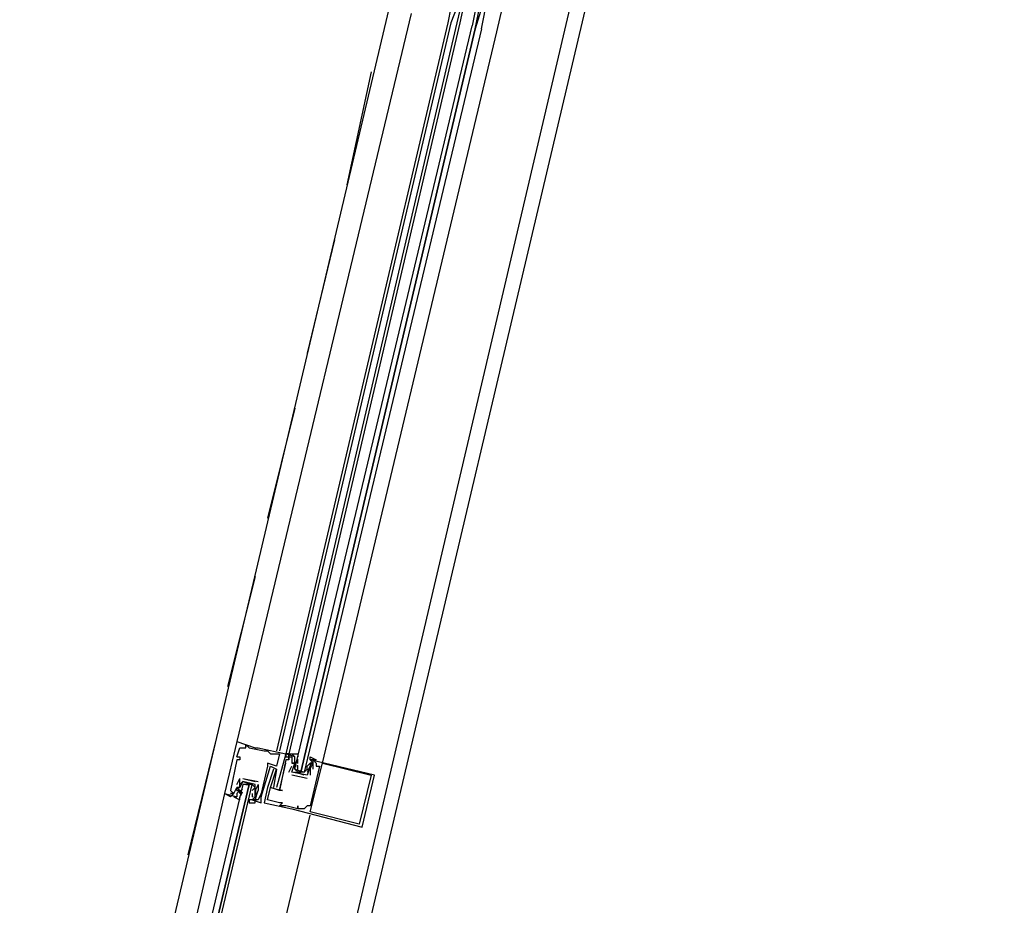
# Model space of a CAD drawing. Header units: feet. Extents: x -79 to 198, y -22 to 181.
# Tile 205 of 256: x 123.45 to 127.75, y 115.22 to 119.08. Entities that reach past the tile are written whole.
import ezdxf

# ---------------------------------------------------------------- set-up
doc = ezdxf.new("R2010")
doc.units = ezdxf.units.FT
doc.layers.add('A-LINEA', color=7, linetype='CONTINUOUS')

msp = doc.modelspace()

# ---------------------------------------------------------------- linework, layer by layer
at = {"layer": 'A-LINEA'}
for p, q in [((128.0267, 128.0444), (124.1867, 111.8044)), ((123.4533, 112.3244), (125.16, 119.5378)), ((125.5333, 119.0311), (125.6267, 119.4311)), ((124.2133, 112.1511), (125.9067, 119.3644)), ((125.4, 119.2444), (125.36, 119.0711)), ((125.16, 119.1111), (124.4, 115.9378)), ((125.3333, 119.1378), (125.32, 119.0711)), ((125.36, 119.1378), (125.3333, 119.0711)), ((125.32, 119.0711), (124.5733, 115.8978)), ((125.3333, 119.0711), (124.5867, 115.8978)), ((125.36, 119.0711), (124.6133, 115.8844)), ((125.3733, 119.0711), (124.6267, 115.8844)), ((124.7733, 115.8444), (125.5333, 119.0311)), ((124.9867, 118.8578), (124.88, 118.3644)), ((124.8267, 118.1244), (124.7067, 117.6311)), ((124.6533, 117.3911), (124.5333, 116.9111)), ((124.48, 116.6578), (124.36, 116.1778)), ((124.3067, 115.9378), (124.1867, 115.4444)), ((124.4, 115.9378), (124.4, 115.9378)), ((124.4133, 115.9111), (124.4133, 115.9111)), ((124.4267, 115.9111), (124.4267, 115.9111)), ((124.44, 115.9244), (124.44, 115.9244)), ((124.44, 115.9111), (124.44, 115.9111)), ((124.4533, 115.9111), (124.4533, 115.9111)), ((124.48, 115.9111), (124.48, 115.9111)), ((124.4933, 115.9111), (124.4933, 115.9111)), ((124.52, 115.8978), (124.52, 115.8978)), ((124.5333, 115.8978), (124.5333, 115.8978)), ((124.4, 115.8711), (124.4, 115.8711)), ((124.4, 115.8578), (124.4, 115.8578)), ((124.4133, 115.8711), (124.4133, 115.8711)), ((124.4133, 115.8578), (124.4133, 115.8578)), ((124.5333, 115.8444), (124.5333, 115.8444)), ((124.5467, 115.8844), (124.5467, 115.8844)), ((124.5867, 115.8844), (124.5867, 115.8844)), ((124.6267, 115.8844), (124.6133, 115.8844)), ((124.6133, 115.8844), (124.6133, 115.8844)), ((124.6133, 115.8844), (124.6133, 115.8844)), ((124.6267, 115.8844), (124.6133, 115.8844)), ((124.6267, 115.8844), (124.6133, 115.8844)), ((124.6133, 115.8711), (124.6133, 115.8711)), ((124.6133, 115.8578), (124.6133, 115.8578)), ((124.6133, 115.8578), (124.6133, 115.8578)), ((124.6133, 115.8444), (124.6133, 115.8444)), ((124.6267, 115.8844), (124.6267, 115.8844)), ((124.6267, 115.8711), (124.6267, 115.8711)), ((124.6267, 115.8711), (124.6267, 115.8711)), ((124.6267, 115.8711), (124.6267, 115.8711)), ((124.6267, 115.8578), (124.6267, 115.8578)), ((124.6267, 115.8578), (124.6267, 115.8578)), ((124.64, 115.8711), (124.64, 115.8711)), ((124.64, 115.8444), (124.64, 115.8444)), ((124.64, 115.8444), (124.64, 115.8444)), ((124.6533, 115.8711), (124.6533, 115.8711)), ((124.6533, 115.8578), (124.6533, 115.8578)), ((124.6667, 115.8578), (124.6533, 115.8444)), ((124.6533, 115.8444), (124.6533, 115.8444)), ((124.6533, 115.8444), (124.6533, 115.8444)), ((124.6665, 115.848), (124.6655, 115.8599)), ((124.6659, 115.8427), (124.6656, 115.861)), ((124.6667, 115.8444), (124.6667, 115.8444)), ((124.7067, 115.8311), (124.72, 115.8444)), ((124.72, 115.8578), (124.72, 115.8578)), ((124.72, 115.8444), (124.72, 115.8444)), ((124.7285, 115.8467), (124.7223, 115.8365)), ((124.7333, 115.8578), (124.7333, 115.8578)), ((124.7467, 115.8444), (124.7467, 115.8444)), ((124.7733, 115.8444), (124.7733, 115.8444)), ((124.5333, 115.8311), (124.5333, 115.8311)), ((124.5467, 115.8311), (124.5467, 115.8311)), ((124.56, 115.8178), (124.56, 115.8178)), ((124.5733, 115.8311), (124.5733, 115.8311)), ((124.5733, 115.8178), (124.5733, 115.8178)), ((124.5733, 115.8178), (124.5733, 115.8178)), ((124.6267, 115.8044), (124.64, 115.8311)), ((124.6267, 115.8044), (124.6267, 115.8044)), ((124.64, 115.8311), (124.64, 115.8311)), ((124.64, 115.8044), (124.64, 115.8044)), ((124.64, 115.8044), (124.64, 115.8044)), ((124.6533, 115.8311), (124.6533, 115.8311)), ((124.6933, 115.7911), (124.6533, 115.8044)), ((124.6658, 115.8156), (124.6652, 115.8359)), ((124.6665, 115.8213), (124.6655, 115.8332)), ((124.6667, 115.8044), (124.68, 115.8044)), ((124.6933, 115.8044), (124.6933, 115.8044)), ((124.7067, 115.8311), (124.7067, 115.8311)), ((124.7067, 115.8178), (124.7067, 115.8178)), ((124.718, 115.8283), (124.7084, 115.8103)), ((124.7151, 115.82), (124.7089, 115.8098)), ((124.72, 115.8311), (124.72, 115.8178)), ((124.72, 115.8311), (124.72, 115.8311)), ((124.72, 115.8311), (124.72, 115.8311)), ((124.72, 115.8178), (124.72, 115.8178)), ((124.72, 115.8178), (124.72, 115.8178)), ((124.72, 115.8178), (124.72, 115.8178)), ((124.7303, 115.8403), (124.7218, 115.8241)), ((124.7333, 115.8178), (124.7333, 115.8178)), ((124.7467, 115.8311), (124.7467, 115.8311)), ((124.76, 115.8311), (124.76, 115.8311)), ((124.4, 115.7511), (124.4133, 115.7778)), ((124.4133, 115.7778), (124.4133, 115.7778)), ((124.4133, 115.7778), (124.4133, 115.7778)), ((124.4267, 115.7778), (124.48, 115.7644)), ((124.4267, 115.7778), (124.4267, 115.7778)), ((124.4267, 115.7778), (124.4267, 115.7778)), ((124.48, 115.7644), (124.48, 115.7644)), ((124.4933, 115.7644), (124.4933, 115.7644)), ((124.7067, 115.7778), (124.64, 115.7911)), ((124.64, 115.7911), (124.64, 115.7911)), ((124.7067, 115.7911), (124.7067, 115.7911)), ((124.7067, 115.7911), (124.7067, 115.7911)), ((124.7067, 115.7778), (124.7067, 115.7778)), ((124.72, 115.7911), (124.72, 115.7911)), ((124.9867, 115.7911), (124.9867, 115.7911)), ((125, 115.7911), (125, 115.7911)), ((124.3733, 115.7244), (124.3733, 115.7244)), ((124.4, 115.7511), (124.4, 115.7511)), ((124.4, 115.7378), (124.4, 115.7378)), ((124.4, 115.7378), (124.4, 115.7378)), ((124.4, 115.7244), (124.4, 115.7244)), ((124.4, 115.7244), (124.4, 115.7244)), ((124.4133, 115.7378), (124.4133, 115.7378)), ((124.4133, 115.7244), (124.4133, 115.7244)), ((124.4133, 115.7244), (124.4133, 115.7244)), ((124.4133, 115.7111), (124.4133, 115.7244)), ((124.4153, 115.714), (124.425, 115.7319)), ((124.4164, 115.7019), (124.4248, 115.7181)), ((124.4182, 115.7222), (124.4244, 115.7324)), ((124.4182, 115.7089), (124.4244, 115.7191)), ((124.4267, 115.7378), (124.4267, 115.7378)), ((124.44, 115.7511), (124.4533, 115.7511)), ((124.4667, 115.7511), (124.4667, 115.7511)), ((124.4667, 115.7378), (124.4667, 115.7378)), ((124.48, 115.7511), (124.48, 115.7511)), ((124.48, 115.7511), (124.48, 115.7511)), ((124.48, 115.7244), (124.48, 115.7244)), ((124.48, 115.7244), (124.48, 115.7244)), ((124.4801, 115.7209), (124.4812, 115.709)), ((124.4809, 115.7267), (124.4814, 115.7063)), ((124.4933, 115.7511), (124.4933, 115.7244)), ((124.4933, 115.7511), (124.4933, 115.7511)), ((124.4933, 115.7511), (124.4933, 115.7511)), ((124.4933, 115.7244), (124.4933, 115.7244)), ((124.5333, 115.7378), (124.5333, 115.7378)), ((124.5467, 115.7378), (124.5467, 115.7378)), ((124.5467, 115.7378), (124.5467, 115.7378)), ((124.56, 115.7378), (124.56, 115.7378)), ((124.5733, 115.7378), (124.5733, 115.7378)), ((124.5867, 115.7244), (124.5867, 115.7244)), ((124.5867, 115.7244), (124.5867, 115.7244)), ((124.6, 115.7244), (124.6, 115.7244)), ((124.3467, 115.7111), (124.3467, 115.7111)), ((124.3733, 115.7111), (124.3733, 115.7111)), ((124.3867, 115.7111), (124.3867, 115.7111)), ((124.3867, 115.7111), (124.3867, 115.7111)), ((124.4, 115.6978), (124.4, 115.6978)), ((124.4133, 115.7111), (124.4133, 115.7111)), ((124.4667, 115.7111), (124.4667, 115.6978)), ((124.4667, 115.7111), (124.4667, 115.7111)), ((124.4667, 115.6978), (124.4667, 115.6978)), ((124.4667, 115.6844), (124.4667, 115.6844)), ((124.4668, 115.7076), (124.4678, 115.6957)), ((124.48, 115.7111), (124.48, 115.7111)), ((124.48, 115.6844), (124.48, 115.6844)), ((124.4808, 115.6995), (124.4811, 115.6812)), ((124.4933, 115.6844), (124.4933, 115.6844)), ((124.5067, 115.7111), (124.5067, 115.7111)), ((124.5067, 115.7111), (124.5067, 115.7111)), ((124.5067, 115.6978), (124.5067, 115.6978)), ((124.5067, 115.6844), (124.5067, 115.6844)), ((124.5333, 115.6844), (124.5333, 115.6844)), ((124.5067, 115.6711), (124.5067, 115.6711)), ((124.52, 115.6711), (124.52, 115.6711)), ((124.5867, 115.6711), (124.5867, 115.6711)), ((124.5867, 115.6578), (124.5867, 115.6578)), ((124.6, 115.6711), (124.6, 115.6711)), ((124.6133, 115.6578), (124.6133, 115.6578)), ((124.64, 115.6444), (124.64, 115.6444)), ((124.6667, 115.6578), (124.6667, 115.6578)), ((124.6667, 115.6444), (124.6667, 115.6444)), ((124.6667, 115.6444), (124.6667, 115.6444)), ((124.6933, 115.6444), (124.6933, 115.6444)), ((124.7067, 115.6578), (124.7067, 115.6578)), ((124.72, 115.6578), (124.72, 115.6578)), ((124.72, 115.6311), (124.72, 115.6311)), ((124.9333, 115.5778), (124.9333, 115.5778)), ((124.9467, 115.5644), (124.9467, 115.5644))]:
    msp.add_line(p, q, dxfattribs=at)
for points in [[(125.4667, 119.0444), (125.4933, 119.1778), (125.48, 119.1778), (125.44, 119.0444), (125.4667, 119.1778), (125.4667, 119.1911), (125.4533, 119.1911), (125.4267, 119.0578)], [(125.4, 119.1378), (125.4, 119.1378), (125.3867, 119.1378), (125.3733, 119.0711)], [(125.4667, 119.0444), (124.6933, 115.8044), (124.68, 115.8044), (125.44, 119.0444), (124.68, 115.8044), (124.6667, 115.8044), (124.6533, 115.8178), (125.4267, 119.0578)], [(124.4, 115.9378), (124.3467, 115.7111), (124.4, 115.6978)], [(124.4, 115.9378), (124.48, 115.9111), (124.4933, 115.9111), (124.6133, 115.8844), (124.5733, 115.7378), (124.5733, 115.7378)], [(124.4, 115.8711), (124.4133, 115.9111), (124.4267, 115.9111), (124.44, 115.9111), (124.44, 115.9244), (124.4533, 115.9111), (124.52, 115.8978), (124.5333, 115.8978), (124.5467, 115.8844), (124.5867, 115.8844), (124.5733, 115.8311), (124.5333, 115.8444), (124.5333, 115.8311), (124.5067, 115.7111), (124.5067, 115.7111), (124.4933, 115.6844), (124.48, 115.6844), (124.4933, 115.7244)], [(124.4, 115.8711), (124.4133, 115.8711), (124.4133, 115.8578), (124.4, 115.8578), (124.3733, 115.7244), (124.3867, 115.7111), (124.3733, 115.7111), (124.3867, 115.7111), (124.4, 115.7378), (124.4, 115.7378)], [(124.56, 115.8178), (124.5333, 115.7378), (124.52, 115.6711), (124.64, 115.6444), (124.9467, 115.5644), (125, 115.7911), (124.72, 115.8578)], [(124.7333, 115.8178), (124.7333, 115.8578), (124.7467, 115.8444), (124.7467, 115.8311), (124.76, 115.8311), (124.72, 115.6578), (124.7067, 115.6578), (124.6933, 115.6444), (124.6667, 115.6444), (124.6667, 115.6578), (124.6667, 115.6444), (124.6133, 115.6578), (124.5867, 115.6578), (124.6, 115.6711), (124.5867, 115.6711), (124.5333, 115.6844), (124.5467, 115.7378), (124.6, 115.7244), (124.5867, 115.7244), (124.6133, 115.8444)], [(124.6533, 115.8711), (124.6133, 115.8844), (124.6133, 115.8711), (124.6267, 115.8711), (124.6267, 115.8844), (124.6267, 115.8711), (124.6267, 115.8578), (124.6133, 115.8578), (124.5867, 115.7244), (124.5467, 115.7378), (124.5733, 115.8178)], [(124.6267, 115.8844), (124.64, 115.8844), (124.64, 115.8844)], [(124.6267, 115.8844), (124.64, 115.8844), (124.64, 115.8844)], [(124.6267, 115.8844), (124.64, 115.8844), (124.64, 115.8844)], [(124.6267, 115.8578), (124.6267, 115.8711), (124.64, 115.8711), (124.64, 115.8444), (124.64, 115.8444)], [(124.6533, 115.8178), (124.6533, 115.8311), (124.6533, 115.8444), (124.6533, 115.8578), (124.6533, 115.8711), (124.64, 115.8844), (124.6667, 115.8844), (124.6667, 115.8711)], [(124.72, 115.8178), (124.72, 115.8311), (124.7067, 115.7911), (124.64, 115.8044), (124.6533, 115.8444), (124.64, 115.8444), (124.6533, 115.8444), (124.6533, 115.8578), (124.6533, 115.8578)], [(124.6533, 115.8444), (124.6533, 115.8311), (124.6533, 115.8178), (124.6933, 115.8044), (124.7067, 115.8178), (124.7067, 115.8311)], [(124.72, 115.8578), (124.72, 115.8711), (124.7467, 115.8578), (124.7333, 115.8578), (124.72, 115.8578), (124.7333, 115.8444), (124.72, 115.8444), (124.72, 115.8311), (124.72, 115.8178), (124.7067, 115.8044)], [(124.9867, 115.7911), (124.9333, 115.5778), (124.72, 115.6311), (124.7733, 115.8444), (124.9867, 115.7911)], [(124.4667, 115.6844), (124.5067, 115.6711), (124.5067, 115.6844), (124.5067, 115.7111), (124.5067, 115.6978), (124.5467, 115.8311), (124.5733, 115.8178), (124.56, 115.7378)], [(124.72, 115.8178), (124.72, 115.8178), (124.72, 115.7911)], [(124.48, 115.7511), (124.4267, 115.7644), (124.4133, 115.7378), (124.4, 115.7378), (124.4133, 115.7244), (124.4, 115.7111), (124.4, 115.6978), (124.3867, 115.6978), (124.4133, 115.6844), (124.4133, 115.6978)], [(124.4, 115.7244), (124.4, 115.7378), (124.4133, 115.7378), (124.4133, 115.7778)], [(124.4133, 115.7378), (124.4133, 115.7511), (124.4267, 115.7644), (124.4667, 115.7511), (124.48, 115.7378), (124.4667, 115.7244)], [(124.4267, 115.7778), (124.4267, 115.7778), (124.4933, 115.7644)], [(124.0667, 114.0578), (124.4667, 115.7511), (124.4533, 115.7511), (124.0533, 114.0578), (124.4533, 115.7511), (124.44, 115.7511), (124.4267, 115.7511), (124.0267, 114.0711)], [(124.4133, 115.7244), (124.4, 115.7244), (124.4133, 115.7244)], [(124.4667, 115.6844), (124.4533, 115.6844), (124.4533, 115.6711), (124.48, 115.6711), (124.48, 115.6844), (124.4667, 115.6844), (124.48, 115.6978), (124.48, 115.7111), (124.48, 115.7244), (124.48, 115.7511)], [(124.4933, 115.7511), (124.48, 115.7244), (124.48, 115.7111)], [(124.3867, 115.7111), (124.3733, 115.6978), (124.3467, 115.7111), (123.9733, 114.0844)], [(124.3867, 115.7111), (124.3733, 115.6978), (124.3467, 115.7111)], [(124.3867, 115.7111), (124.3733, 115.6978), (124.3467, 115.7111)], [(123.92, 112.2178), (124.3333, 113.9911), (124.72, 115.6178)]]:
    msp.add_lwpolyline(points, dxfattribs=at)

doc.saveas('drawing.dxf')
